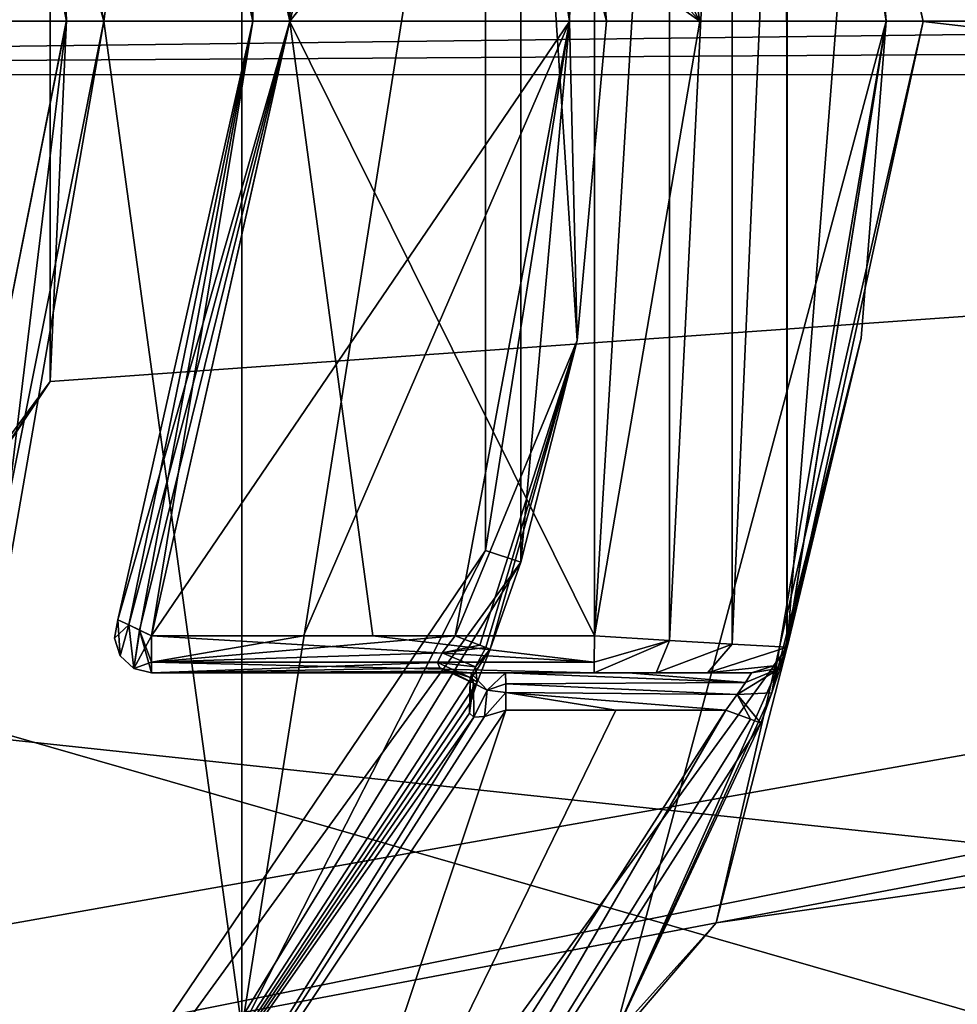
# Model space of a CAD drawing. Header units: millimetres. Extents: x -98 to 58, y -78 to 78.
# Tile 13 of 106: x -48.25 to -43.22, y -5.28 to 0.01. Entities that reach past the tile are written whole.
import ezdxf

# ---------------------------------------------------------------- set-up
doc = ezdxf.new("R2010")
doc.units = ezdxf.units.MM
doc.header["$LTSCALE"] = 52.148148
for name, color, linetype in [('373', 7, 'CONTINUOUS'), ('375', 7, 'CONTINUOUS'), ('377', 7, 'CONTINUOUS'), ('383', 7, 'CONTINUOUS'), ('384', 7, 'CONTINUOUS'), ('385', 7, 'CONTINUOUS'), ('386', 7, 'CONTINUOUS'), ('401', 7, 'CONTINUOUS'), ('408', 7, 'CONTINUOUS'), ('410', 7, 'CONTINUOUS'), ('412', 7, 'CONTINUOUS'), ('417', 7, 'CONTINUOUS'), ('424', 7, 'CONTINUOUS'), ('469', 7, 'CONTINUOUS'), ('487', 7, 'CONTINUOUS'), ('497', 7, 'CONTINUOUS'), ('502', 7, 'CONTINUOUS'), ('510', 7, 'CONTINUOUS'), ('513', 7, 'CONTINUOUS'), ('516', 7, 'CONTINUOUS'), ('521', 7, 'CONTINUOUS'), ('525', 7, 'CONTINUOUS'), ('526', 7, 'CONTINUOUS'), ('533', 7, 'CONTINUOUS'), ('539', 7, 'CONTINUOUS'), ('585', 7, 'CONTINUOUS'), ('591', 7, 'CONTINUOUS'), ('620', 7, 'CONTINUOUS'), ('638', 7, 'CONTINUOUS'), ('639', 7, 'CONTINUOUS'), ('729', 7, 'CONTINUOUS'), ('745', 7, 'CONTINUOUS'), ('754', 7, 'CONTINUOUS'), ('770', 7, 'CONTINUOUS'), ('808', 7, 'CONTINUOUS'), ('809', 7, 'CONTINUOUS')]:
    doc.layers.add(name, color=color, linetype=linetype)

msp = doc.modelspace()

# ---------------------------------------------------------------- linework, layer by layer
at = {"layer": '373', "linetype": 'CONTINUOUS'}
for points in [[(-48, 0.0054, 28.6663), (-48.4957, 2.4898, 28.6602), (-48.4948, 2.4874, 27.6), (-48, 0.0054, 28.6663)], [(-48, 0, 27.6), (-48, 0.0054, 28.6663), (-48.4948, 2.4874, 27.6), (-48, 0, 27.6)], [(-48.4948, -2.4874, 27.6), (-48.4927, -2.4823, 28.6603), (-48, 0, 27.6), (-48.4948, -2.4874, 27.6)], [(-48.4927, -2.4823, 28.6603), (-48, 0.0054, 28.6663), (-48, 0, 27.6), (-48.4927, -2.4823, 28.6603)]]:
    msp.add_3dface(points, dxfattribs=at)
at = {"layer": '375', "linetype": 'CONTINUOUS'}
for points in [[(-44.5106, 4.8365, 25.892), (-25.4004, 0.0094, 25.995), (-43.4016, -0.0023, 25.9052), (-44.5106, 4.8365, 25.892)], [(-25.4004, 0.0094, 25.995), (-25.3145, -2.0875, 25.9944), (-43.4016, -0.0023, 25.9052), (-25.4004, 0.0094, 25.995)], [(-43.4016, -0.0023, 25.9052), (-25.3145, -2.0875, 25.9944), (-44.513, -4.8414, 25.8919), (-43.4016, -0.0023, 25.9052)], [(-90.8905, -23.0337, 25.0381), (-25.3145, -2.0875, 25.9944), (-80.3031, -43.8128, 25.0381), (-90.8905, -23.0337, 25.0381)], [(-25.3145, -2.0875, 25.9944), (-90.8905, -23.0337, 25.0381), (-48.1467, -9.1012, 25.8485), (-25.3145, -2.0875, 25.9944)], [(-25.3145, -2.0875, 25.9944), (-25.0434, -4.2436, 25.9925), (-80.3031, -43.8128, 25.0381), (-25.3145, -2.0875, 25.9944)], [(-44.513, -4.8414, 25.8919), (-25.3145, -2.0875, 25.9944), (-48.1467, -9.1012, 25.8485), (-44.513, -4.8414, 25.8919)], [(-80.3031, -43.8128, 25.0381), (-25.0434, -4.2436, 25.9925), (-63.8128, -60.3031, 25.0381), (-80.3031, -43.8128, 25.0381)], [(-25.0434, -4.2436, 25.9925), (-24.461, -6.8442, 25.9884), (-63.8128, -60.3031, 25.0381), (-25.0434, -4.2436, 25.9925)]]:
    msp.add_3dface(points, dxfattribs=at)
at = {"layer": '377', "linetype": 'CONTINUOUS'}
for points in [[(-48.0873, -1.9345, 28.8629), (-20.9501, -0.0025, 28.9998), (-48.0871, 1.9338, 28.8629), (-48.0873, -1.9345, 28.8629)], [(-20.9501, -0.0025, 28.9998), (-20.9468, 0.3721, 28.9998), (-48.0871, 1.9338, 28.8629), (-20.9501, -0.0025, 28.9998)], [(-20.9467, -0.3773, 28.9998), (-20.9501, -0.0025, 28.9998), (-52.2314, -6.3039, 28.8135), (-20.9467, -0.3773, 28.9998)], [(-52.2314, -6.3039, 28.8135), (-20.9501, -0.0025, 28.9998), (-50.2723, -5.1964, 28.8369), (-52.2314, -6.3039, 28.8135)], [(-50.2723, -5.1964, 28.8369), (-20.9501, -0.0025, 28.9998), (-48.0873, -1.9345, 28.8629), (-50.2723, -5.1964, 28.8369)], [(-92.8062, -23.6562, 27.9864), (-81.9326, -44.9967, 27.9864), (-20.9467, -0.3773, 28.9998), (-92.8062, -23.6562, 27.9864)], [(-92.8062, -23.6562, 27.9864), (-20.9467, -0.3773, 28.9998), (-52.2314, -6.3039, 28.8135), (-92.8062, -23.6562, 27.9864)], [(-20.9467, -0.3773, 28.9998), (-81.9326, -44.9967, 27.9864), (-20.9358, -0.773, 28.9997), (-20.9467, -0.3773, 28.9998)], [(-81.9326, -44.9967, 27.9864), (-64.9967, -61.9326, 27.9864), (-20.9358, -0.773, 28.9997), (-81.9326, -44.9967, 27.9864)], [(-20.9358, -0.773, 28.9997), (-64.9967, -61.9326, 27.9864), (-20.9094, -1.3043, 28.9996), (-20.9358, -0.773, 28.9997)], [(-64.9967, -61.9326, 27.9864), (-43.6562, -72.8062, 27.9864), (-20.9094, -1.3043, 28.9996), (-64.9967, -61.9326, 27.9864)], [(-20.9094, -1.3043, 28.9996), (-43.6562, -72.8062, 27.9864), (-20.7502, -2.8873, 28.9985), (-20.9094, -1.3043, 28.9996)], [(-43.6562, -72.8062, 27.9864), (-20, -76.553, 27.9864), (-20.7502, -2.8873, 28.9985), (-43.6562, -72.8062, 27.9864)]]:
    msp.add_3dface(points, dxfattribs=at)
at = {"layer": '383', "linetype": 'CONTINUOUS'}
for points in [[(-46.3594, 4.7, 24.4), (-45.1, 0, 24.4), (-45.5601, 2.9048, 27.2), (-46.3594, 4.7, 24.4)], [(-45.1, 0, 24.4), (-45.2577, -1.7146, 24), (-45.5601, 2.9048, 27.2), (-45.1, 0, 24.4)], [(-45.5601, 2.9048, 27.2), (-45.2577, -1.7146, 24), (-45.5601, -2.9048, 27.2), (-45.5601, 2.9048, 27.2)], [(-45.1, 0, 24), (-45.2577, -1.7146, 24), (-45.1, 0, 24.4), (-45.1, 0, 24)], [(-45.2577, -1.7146, 24), (-45.7255, -3.3718, 24), (-45.5601, -2.9048, 27.2), (-45.2577, -1.7146, 24)], [(-45.5601, -2.9048, 27.2), (-47.8536, -6.6472, 24), (-48.9748, -7.6048, 27.2), (-45.5601, -2.9048, 27.2)], [(-45.7255, -3.3718, 24), (-47.8536, -6.6472, 24), (-45.5601, -2.9048, 27.2), (-45.7255, -3.3718, 24)]]:
    msp.add_3dface(points, dxfattribs=at)
at = {"layer": '384', "linetype": 'CONTINUOUS'}
for points in [[(-45.1, 0, 24), (-45.1, 0, 24.4), (-46.3594, 4.7, 24.4), (-45.1, 0, 24)], [(-45.1, 0, 24), (-46.3594, 4.7, 24.4), (-45.2578, 1.7149, 24), (-45.1, 0, 24)]]:
    msp.add_3dface(points, dxfattribs=at)
at = {"layer": '385', "linetype": 'CONTINUOUS'}
for points in [[(-43.6, 0, 24.4), (-45.0603, -5.45, 24.4), (-43.6, 0, 23.3), (-43.6, 0, 24.4)], [(-43.6, 0, 23.3), (-45.0603, -5.45, 24.4), (-44.2138, -3.606, 23.9665), (-43.6, 0, 23.3)], [(-43.7337, -1.7017, 23.3), (-43.6, 0, 23.3), (-44.2138, -3.606, 23.9665), (-43.7337, -1.7017, 23.3)], [(-44.1683, -3.4736, 23.8754), (-43.7337, -1.7017, 23.3), (-44.2138, -3.606, 23.9665), (-44.1683, -3.4736, 23.8754)], [(-44.1313, -3.3617, 23.6), (-43.7337, -1.7017, 23.3), (-44.1683, -3.4736, 23.8754), (-44.1313, -3.3617, 23.6)], [(-44.1313, -3.3617, 23.2995), (-43.7337, -1.7017, 23.3), (-44.1313, -3.3617, 23.4498), (-44.1313, -3.3617, 23.2995)], [(-44.1313, -3.3617, 23.4498), (-43.7337, -1.7017, 23.3), (-44.1313, -3.3617, 23.6), (-44.1313, -3.3617, 23.4498)], [(-44.2138, -3.606, 23.9665), (-45.0603, -5.45, 24.4), (-44.2724, -3.7692, 24), (-44.2138, -3.606, 23.9665)], [(-44.2724, -3.7692, 24), (-45.0603, -5.45, 24.4), (-46.7925, -7.7075, 24), (-44.2724, -3.7692, 24)]]:
    msp.add_3dface(points, dxfattribs=at)
at = {"layer": '386', "linetype": 'CONTINUOUS'}
for points in [[(-44.1332, -3.3673, 25.6987), (-44.1313, 3.3617, 23.6), (-44.1338, 3.3693, 25.6987), (-44.1332, -3.3673, 25.6987)], [(-43.6, 0, 24.4), (-44.1313, 3.3617, 23.2995), (-44.1332, -3.3673, 25.6987), (-43.6, 0, 24.4)], [(-44.1313, 3.3617, 23.4498), (-44.1313, 3.3617, 23.6), (-44.1332, -3.3673, 25.6987), (-44.1313, 3.3617, 23.4498)], [(-44.1313, 3.3617, 23.2995), (-44.1313, 3.3617, 23.4498), (-44.1332, -3.3673, 25.6987), (-44.1313, 3.3617, 23.2995)], [(-44.1313, 3.3617, 23.2995), (-43.6, 0, 24.4), (-43.7337, 1.7017, 23.3), (-44.1313, 3.3617, 23.2995)], [(-43.6, 0, 24.4), (-43.6, 0, 23.3), (-43.7337, 1.7017, 23.3), (-43.6, 0, 24.4)], [(-45.0603, -5.45, 24.4), (-43.6, 0, 24.4), (-44.1332, -3.3673, 25.6987), (-45.0603, -5.45, 24.4)], [(-48.0926, -8.8179, 25.6506), (-45.0603, -5.45, 24.4), (-44.1332, -3.3673, 25.6987), (-48.0926, -8.8179, 25.6506)]]:
    msp.add_3dface(points, dxfattribs=at)
at = {"layer": '401', "linetype": 'CONTINUOUS'}
for points in [[(-45.6417, -3.7, 23.8), (-46.934, -7.566, 23.8), (-47.7137, -6.7901, 23.8), (-45.6417, -3.7, 23.8)], [(-44.4601, -3.7, 23.8), (-46.934, -7.566, 23.8), (-45.0509, -3.7, 23.8), (-44.4601, -3.7, 23.8)], [(-45.0509, -3.7, 23.8), (-46.934, -7.566, 23.8), (-45.6417, -3.7, 23.8), (-45.0509, -3.7, 23.8)]]:
    msp.add_3dface(points, dxfattribs=at)
at = {"layer": '408', "linetype": 'CONTINUOUS'}
for points in [[(-47.543, -3.5, 22.5), (-45.1662, -3.5, 22.5), (-47.543, -3.5, 23.6), (-47.543, -3.5, 22.5)], [(-47.543, -3.5, 23.6), (-45.1662, -3.5, 22.5), (-46.5926, -3.5, 23.6), (-47.543, -3.5, 23.6)], [(-46.5926, -3.5, 23.6), (-45.1662, -3.5, 22.5), (-45.6423, -3.5, 23.6), (-46.5926, -3.5, 23.6)], [(-45.6423, -3.5, 23.6), (-45.1662, -3.5, 22.5), (-44.9819, -3.5, 23.6), (-45.6423, -3.5, 23.6)], [(-44.9819, -3.5, 23.6), (-45.1662, -3.5, 22.5), (-44.8347, -3.5, 22.5638), (-44.9819, -3.5, 23.6)], [(-44.3216, -3.5, 23.6), (-44.9819, -3.5, 23.6), (-44.3216, -3.5, 23.3), (-44.3216, -3.5, 23.6)], [(-44.3216, -3.5, 23.3), (-44.9819, -3.5, 23.6), (-44.5584, -3.5, 22.7437), (-44.3216, -3.5, 23.3)], [(-44.5584, -3.5, 22.7437), (-44.9819, -3.5, 23.6), (-44.8347, -3.5, 22.5638), (-44.5584, -3.5, 22.7437)]]:
    msp.add_3dface(points, dxfattribs=at)
at = {"layer": '410', "linetype": 'CONTINUOUS'}
for points in [[(-47.543, 3.3, 23.8), (-46.8, 0, 23.8), (-46.7273, 3.3, 23.8), (-47.543, 3.3, 23.8)], [(-46.7273, 3.3, 23.8), (-46.8, 0, 23.8), (-45.9115, 3.3, 23.8), (-46.7273, 3.3, 23.8)], [(-45.9115, 3.3, 23.8), (-46.8, 0, 23.8), (-45.4548, 1.6805, 23.8), (-45.9115, 3.3, 23.8)], [(-45.4548, 1.6805, 23.8), (-46.8, 0, 23.8), (-45.3, -0.0026, 23.8), (-45.4548, 1.6805, 23.8)], [(-46.8, 0, 23.8), (-47.543, -3.3, 23.8), (-45.3, -0.0026, 23.8), (-46.8, 0, 23.8)], [(-45.3, -0.0026, 23.8), (-47.543, -3.3, 23.8), (-46.7279, -3.3, 23.8), (-45.3, -0.0026, 23.8)], [(-45.9128, -3.3, 23.8), (-45.3, -0.0026, 23.8), (-46.7279, -3.3, 23.8), (-45.9128, -3.3, 23.8)]]:
    msp.add_3dface(points, dxfattribs=at)
at = {"layer": '412', "linetype": 'CONTINUOUS'}
for points in [[(-46.9881, 1.6915, 22.3), (-47.543, 3.3, 22.3), (-44.6, 0, 22.3), (-46.9881, 1.6915, 22.3)], [(-44.6, 0, 22.3), (-47.543, 3.3, 22.3), (-46.3544, 3.3, 22.3), (-44.6, 0, 22.3)], [(-45.1659, 3.3, 22.3), (-44.6, 0, 22.3), (-46.3544, 3.3, 22.3), (-45.1659, 3.3, 22.3)], [(-46.8, -0.0015, 22.3), (-46.9881, 1.6915, 22.3), (-44.6, 0, 22.3), (-46.8, -0.0015, 22.3)], [(-47.5433, -3.3, 22.3), (-46.8, -0.0015, 22.3), (-46.3546, -3.3, 22.3), (-47.5433, -3.3, 22.3)], [(-45.1659, -3.3, 22.3), (-46.8, -0.0015, 22.3), (-44.6, 0, 22.3), (-45.1659, -3.3, 22.3)], [(-46.3546, -3.3, 22.3), (-46.8, -0.0015, 22.3), (-45.1659, -3.3, 22.3), (-46.3546, -3.3, 22.3)]]:
    msp.add_3dface(points, dxfattribs=at)
at = {"layer": '417', "linetype": 'CONTINUOUS'}
for points in [[(-45.7504, 2.8434, 27.4), (-45.5601, 2.9048, 27.2), (-45.3, 0, 27.4), (-45.7504, 2.8434, 27.4)], [(-45.5601, 2.9048, 27.2), (-45.5601, -2.9048, 27.2), (-45.3, 0, 27.4), (-45.5601, 2.9048, 27.2)], [(-45.3, 0, 27.4), (-45.5601, -2.9048, 27.2), (-45.7504, -2.8434, 27.4), (-45.3, 0, 27.4)], [(-45.5601, -2.9048, 27.2), (-48.9748, -7.6048, 27.2), (-45.7504, -2.8434, 27.4), (-45.5601, -2.9048, 27.2)], [(-45.7504, -2.8434, 27.4), (-48.9748, -7.6048, 27.2), (-47.0576, -5.4084, 27.4), (-45.7504, -2.8434, 27.4)]]:
    msp.add_3dface(points, dxfattribs=at)
at = {"layer": '424', "linetype": 'CONTINUOUS'}
for points in [[(-47.8, 0, 27.4), (-48.4948, 2.4874, 27.6), (-48.3102, 2.5645, 27.4), (-47.8, 0, 27.4)], [(-48, 0, 27.6), (-48.4948, 2.4874, 27.6), (-47.8, 0, 27.4), (-48, 0, 27.6)], [(-48.4948, -2.4874, 27.6), (-48, 0, 27.6), (-48.3102, -2.5645, 27.4), (-48.4948, -2.4874, 27.6)], [(-48.3102, -2.5645, 27.4), (-48, 0, 27.6), (-47.8, 0, 27.4), (-48.3102, -2.5645, 27.4)]]:
    msp.add_3dface(points, dxfattribs=at)
at = {"layer": '469', "linetype": 'CONTINUOUS'}
for points in [[(-45.2578, 1.7149, 24), (-45.4548, 1.6805, 23.8), (-45.3, -0.0026, 23.8), (-45.2578, 1.7149, 24)], [(-45.1, 0, 24), (-45.2578, 1.7149, 24), (-45.3, -0.0026, 23.8), (-45.1, 0, 24)], [(-45.2577, -1.7146, 24), (-45.1, 0, 24), (-45.3, -0.0026, 23.8), (-45.2577, -1.7146, 24)], [(-45.2577, -1.7146, 24), (-45.3, -0.0026, 23.8), (-45.9128, -3.3, 23.8), (-45.2577, -1.7146, 24)], [(-45.2577, -1.7146, 24), (-45.9128, -3.3, 23.8), (-45.7802, -3.3507, 23.8586), (-45.2577, -1.7146, 24)], [(-45.7481, -3.3631, 23.9047), (-45.2577, -1.7146, 24), (-45.7802, -3.3507, 23.8586), (-45.7481, -3.3631, 23.9047)], [(-45.7255, -3.3718, 24), (-45.2577, -1.7146, 24), (-45.7481, -3.3631, 23.9047), (-45.7255, -3.3718, 24)]]:
    msp.add_3dface(points, dxfattribs=at)
at = {"layer": '487', "linetype": 'CONTINUOUS'}
for points in [[(-46.7925, -7.7075, 24), (-46.934, -7.566, 23.8), (-44.4601, -3.7, 23.8), (-46.7925, -7.7075, 24)], [(-46.7925, -7.7075, 24), (-44.4601, -3.7, 23.8), (-44.3274, -3.7489, 23.8586), (-46.7925, -7.7075, 24)], [(-44.2724, -3.7692, 24), (-46.7925, -7.7075, 24), (-44.3274, -3.7489, 23.8586), (-44.2724, -3.7692, 24)]]:
    msp.add_3dface(points, dxfattribs=at)
at = {"layer": '497', "linetype": 'CONTINUOUS'}
for points in [[(-45.6423, -3.5, 23.6), (-44.9819, -3.5, 23.6), (-44.3552, -3.5509, 23.7333), (-45.6423, -3.5, 23.6)], [(-45.6423, -3.5, 23.6), (-44.3552, -3.5509, 23.7333), (-45.6417, -3.5586, 23.7414), (-45.6423, -3.5, 23.6)], [(-44.9819, -3.5, 23.6), (-44.3216, -3.5, 23.6), (-44.3552, -3.5509, 23.7333), (-44.9819, -3.5, 23.6)], [(-44.3552, -3.5509, 23.7333), (-44.3993, -3.6153, 23.7812), (-45.6417, -3.5586, 23.7414), (-44.3552, -3.5509, 23.7333)], [(-45.6417, -3.5586, 23.7414), (-44.3993, -3.6153, 23.7812), (-45.6417, -3.6047, 23.7758), (-45.6417, -3.5586, 23.7414)], [(-44.4601, -3.7, 23.8), (-45.0509, -3.7, 23.8), (-45.6417, -3.6047, 23.7758), (-44.4601, -3.7, 23.8)], [(-44.3993, -3.6153, 23.7812), (-44.4601, -3.7, 23.8), (-45.6417, -3.6047, 23.7758), (-44.3993, -3.6153, 23.7812)], [(-45.0509, -3.7, 23.8), (-45.6417, -3.7, 23.8), (-45.6417, -3.6047, 23.7758), (-45.0509, -3.7, 23.8)]]:
    msp.add_3dface(points, dxfattribs=at)
at = {"layer": '502', "linetype": 'CONTINUOUS'}
for points in [[(-47.5433, -3.3, 22.3), (-46.3546, -3.3, 22.3), (-45.1662, -3.4414, 22.3586), (-47.5433, -3.3, 22.3)], [(-47.543, -3.4414, 22.3586), (-47.5433, -3.3, 22.3), (-45.1662, -3.4414, 22.3586), (-47.543, -3.4414, 22.3586)], [(-46.3546, -3.3, 22.3), (-45.1659, -3.3, 22.3), (-45.1662, -3.4414, 22.3586), (-46.3546, -3.3, 22.3)], [(-45.1662, -3.5, 22.5), (-47.543, -3.5, 22.5), (-47.543, -3.4414, 22.3586), (-45.1662, -3.5, 22.5)], [(-45.1662, -3.5, 22.5), (-47.543, -3.4414, 22.3586), (-45.1662, -3.4414, 22.3586), (-45.1662, -3.5, 22.5)]]:
    msp.add_3dface(points, dxfattribs=at)
at = {"layer": '510', "linetype": 'CONTINUOUS'}
for points in [[(-47, 0, 23.6), (-47.543, 3.3, 23.8), (-47.6069, 3.2697, 23.7871), (-47, 0, 23.6)], [(-46.8, 0, 23.8), (-47.543, 3.3, 23.8), (-47, 0, 23.6), (-46.8, 0, 23.8)], [(-47.7237, 3.2143, 23.6), (-47, 0, 23.6), (-47.6651, 3.2421, 23.7475), (-47.7237, 3.2143, 23.6)], [(-47.6651, 3.2421, 23.7475), (-47, 0, 23.6), (-47.6069, 3.2697, 23.7871), (-47.6651, 3.2421, 23.7475)], [(-47.6651, -3.2421, 23.7475), (-46.8, 0, 23.8), (-47.7237, -3.2143, 23.6), (-47.6651, -3.2421, 23.7475)], [(-47.7237, -3.2143, 23.6), (-46.8, 0, 23.8), (-47, 0, 23.6), (-47.7237, -3.2143, 23.6)], [(-47.6069, -3.2697, 23.7871), (-46.8, 0, 23.8), (-47.6651, -3.2421, 23.7475), (-47.6069, -3.2697, 23.7871)], [(-47.543, -3.3, 23.8), (-46.8, 0, 23.8), (-47.6069, -3.2697, 23.7871), (-47.543, -3.3, 23.8)]]:
    msp.add_3dface(points, dxfattribs=at)
at = {"layer": '513', "linetype": 'CONTINUOUS'}
for points in [[(-46.7279, -3.3, 23.8), (-47.543, -3.3, 23.8), (-47.543, -3.4414, 23.7414), (-46.7279, -3.3, 23.8)], [(-45.9128, -3.3, 23.8), (-46.7279, -3.3, 23.8), (-47.543, -3.4414, 23.7414), (-45.9128, -3.3, 23.8)], [(-45.9128, -3.3, 23.8), (-47.543, -3.4414, 23.7414), (-45.9825, -3.3921, 23.7775), (-45.9128, -3.3, 23.8)], [(-45.9825, -3.3921, 23.7775), (-47.543, -3.4414, 23.7414), (-46.0077, -3.4439, 23.7389), (-45.9825, -3.3921, 23.7775)], [(-47.543, -3.4414, 23.7414), (-47.543, -3.5, 23.6), (-46.0077, -3.4439, 23.7389), (-47.543, -3.4414, 23.7414)], [(-46.0077, -3.4439, 23.7389), (-47.543, -3.5, 23.6), (-45.9955, -3.4729, 23.7005), (-46.0077, -3.4439, 23.7389)], [(-45.9955, -3.4729, 23.7005), (-47.543, -3.5, 23.6), (-45.9408, -3.4913, 23.6583), (-45.9955, -3.4729, 23.7005)], [(-45.9408, -3.4913, 23.6583), (-47.543, -3.5, 23.6), (-45.8297, -3.499, 23.6199), (-45.9408, -3.4913, 23.6583)], [(-47.543, -3.5, 23.6), (-46.5926, -3.5, 23.6), (-45.8297, -3.499, 23.6199), (-47.543, -3.5, 23.6)], [(-46.5926, -3.5, 23.6), (-45.6423, -3.5, 23.6), (-45.8297, -3.499, 23.6199), (-46.5926, -3.5, 23.6)]]:
    msp.add_3dface(points, dxfattribs=at)
at = {"layer": '516', "linetype": 'CONTINUOUS'}
for points in [[(-47.8536, -6.6472, 24), (-45.7255, -3.3718, 24), (-45.7952, -3.5503, 23.9798), (-47.8536, -6.6472, 24)], [(-45.831, -3.6569, 23.9415), (-47.8536, -6.6472, 24), (-45.7952, -3.5503, 23.9798), (-45.831, -3.6569, 23.9415)], [(-45.8358, -3.7153, 23.8994), (-47.8536, -6.6472, 24), (-45.831, -3.6569, 23.9415), (-45.8358, -3.7153, 23.8994)], [(-45.6417, -3.7, 23.8), (-47.7137, -6.7901, 23.8), (-45.7552, -3.7335, 23.8222), (-45.6417, -3.7, 23.8)], [(-45.8134, -3.7379, 23.8605), (-47.8536, -6.6472, 24), (-45.8358, -3.7153, 23.8994), (-45.8134, -3.7379, 23.8605)], [(-47.7137, -6.7901, 23.8), (-47.8536, -6.6472, 24), (-45.8134, -3.7379, 23.8605), (-47.7137, -6.7901, 23.8)], [(-45.7552, -3.7335, 23.8222), (-47.7137, -6.7901, 23.8), (-45.8134, -3.7379, 23.8605), (-45.7552, -3.7335, 23.8222)]]:
    msp.add_3dface(points, dxfattribs=at)
at = {"layer": '521', "linetype": 'CONTINUOUS'}
for points in [[(-47.7237, 3.2143, 22.5), (-46.9881, 1.6915, 22.3), (-47, 0, 22.5), (-47.7237, 3.2143, 22.5)], [(-46.9881, 1.6915, 22.3), (-46.8, -0.0015, 22.3), (-47, 0, 22.5), (-46.9881, 1.6915, 22.3)], [(-47.7237, -3.2143, 22.5), (-47, 0, 22.5), (-47.6651, -3.2421, 22.3526), (-47.7237, -3.2143, 22.5)], [(-47.6651, -3.2421, 22.3526), (-47, 0, 22.5), (-47.6067, -3.2698, 22.3128), (-47.6651, -3.2421, 22.3526)], [(-47, 0, 22.5), (-47.5433, -3.3, 22.3), (-47.6067, -3.2698, 22.3128), (-47, 0, 22.5)], [(-46.8, -0.0015, 22.3), (-47.5433, -3.3, 22.3), (-47, 0, 22.5), (-46.8, -0.0015, 22.3)]]:
    msp.add_3dface(points, dxfattribs=at)
at = {"layer": '525', "linetype": 'CONTINUOUS'}
for points in [[(-47.7237, -3.2143, 23.6), (-47.7237, -3.2143, 22.5), (-47.7426, -3.313, 22.5), (-47.7237, -3.2143, 23.6)], [(-47.7237, -3.2143, 23.6), (-47.7426, -3.313, 22.5), (-47.7426, -3.313, 23.6), (-47.7237, -3.2143, 23.6)], [(-47.7426, -3.313, 22.5), (-47.7111, -3.4083, 22.5), (-47.7426, -3.313, 23.6), (-47.7426, -3.313, 22.5)], [(-47.7426, -3.313, 23.6), (-47.7111, -3.4083, 22.5), (-47.7111, -3.4083, 23.6), (-47.7426, -3.313, 23.6)], [(-47.7111, -3.4083, 22.5), (-47.6373, -3.4764, 22.5), (-47.7111, -3.4083, 23.6), (-47.7111, -3.4083, 22.5)], [(-47.7111, -3.4083, 23.6), (-47.6373, -3.4764, 22.5), (-47.6373, -3.4764, 23.6), (-47.7111, -3.4083, 23.6)], [(-47.543, -3.5, 22.5), (-47.543, -3.5, 23.6), (-47.6373, -3.4764, 23.6), (-47.543, -3.5, 22.5)], [(-47.6373, -3.4764, 22.5), (-47.543, -3.5, 22.5), (-47.6373, -3.4764, 23.6), (-47.6373, -3.4764, 22.5)]]:
    msp.add_3dface(points, dxfattribs=at)
at = {"layer": '526', "linetype": 'CONTINUOUS'}
for points in [[(-47.7237, -3.2143, 23.6), (-47.7426, -3.313, 23.6), (-47.7111, -3.4083, 23.6), (-47.7237, -3.2143, 23.6)], [(-47.6651, -3.2421, 23.7475), (-47.7237, -3.2143, 23.6), (-47.7111, -3.4083, 23.6), (-47.6651, -3.2421, 23.7475)], [(-47.6651, -3.2421, 23.7475), (-47.7111, -3.4083, 23.6), (-47.6373, -3.4764, 23.6), (-47.6651, -3.2421, 23.7475)], [(-47.6069, -3.2697, 23.7871), (-47.6651, -3.2421, 23.7475), (-47.6373, -3.4764, 23.6), (-47.6069, -3.2697, 23.7871)], [(-47.543, -3.5, 23.6), (-47.6069, -3.2697, 23.7871), (-47.6373, -3.4764, 23.6), (-47.543, -3.5, 23.6)], [(-47.6069, -3.2697, 23.7871), (-47.543, -3.5, 23.6), (-47.543, -3.4414, 23.7414), (-47.6069, -3.2697, 23.7871)], [(-47.543, -3.3, 23.8), (-47.6069, -3.2697, 23.7871), (-47.543, -3.4414, 23.7414), (-47.543, -3.3, 23.8)]]:
    msp.add_3dface(points, dxfattribs=at)
at = {"layer": '533', "linetype": 'CONTINUOUS'}
for points in [[(-44.5106, 4.8365, 25.892), (-43.4016, -0.0023, 25.9052), (-44.1338, 3.3693, 25.6987), (-44.5106, 4.8365, 25.892)], [(-43.4016, -0.0023, 25.9052), (-44.1332, -3.3673, 25.6987), (-44.1338, 3.3693, 25.6987), (-43.4016, -0.0023, 25.9052)], [(-43.4016, -0.0023, 25.9052), (-44.513, -4.8414, 25.8919), (-44.1332, -3.3673, 25.6987), (-43.4016, -0.0023, 25.9052)], [(-44.513, -4.8414, 25.8919), (-48.0926, -8.8179, 25.6506), (-44.1332, -3.3673, 25.6987), (-44.513, -4.8414, 25.8919)], [(-44.513, -4.8414, 25.8919), (-48.1467, -9.1012, 25.8485), (-48.0926, -8.8179, 25.6506), (-44.513, -4.8414, 25.8919)]]:
    msp.add_3dface(points, dxfattribs=at)
at = {"layer": '539', "linetype": 'CONTINUOUS'}
for points in [[(-47.7237, -3.2143, 22.5), (-47.6651, -3.2421, 22.3526), (-47.7426, -3.313, 22.5), (-47.7237, -3.2143, 22.5)], [(-47.6651, -3.2421, 22.3526), (-47.7111, -3.4083, 22.5), (-47.7426, -3.313, 22.5), (-47.6651, -3.2421, 22.3526)], [(-47.6651, -3.2421, 22.3526), (-47.6373, -3.4764, 22.5), (-47.7111, -3.4083, 22.5), (-47.6651, -3.2421, 22.3526)], [(-47.6651, -3.2421, 22.3526), (-47.6067, -3.2698, 22.3128), (-47.6373, -3.4764, 22.5), (-47.6651, -3.2421, 22.3526)], [(-47.6067, -3.2698, 22.3128), (-47.5433, -3.3, 22.3), (-47.6373, -3.4764, 22.5), (-47.6067, -3.2698, 22.3128)], [(-47.5433, -3.3, 22.3), (-47.543, -3.4414, 22.3586), (-47.6373, -3.4764, 22.5), (-47.5433, -3.3, 22.3)], [(-47.543, -3.4414, 22.3586), (-47.543, -3.5, 22.5), (-47.6373, -3.4764, 22.5), (-47.543, -3.4414, 22.3586)]]:
    msp.add_3dface(points, dxfattribs=at)
at = {"layer": '585', "linetype": 'CONTINUOUS'}
for points in [[(-45.1662, -3.4414, 22.3586), (-45.1659, -3.3, 22.3), (-44.7626, -3.3252, 22.379), (-45.1662, -3.4414, 22.3586)], [(-44.8347, -3.5, 22.5638), (-45.1662, -3.5, 22.5), (-44.7626, -3.3252, 22.379), (-44.8347, -3.5, 22.5638)], [(-45.1662, -3.5, 22.5), (-45.1662, -3.4414, 22.3586), (-44.7626, -3.3252, 22.379), (-45.1662, -3.5, 22.5)], [(-44.4265, -3.345, 22.6002), (-44.8347, -3.5, 22.5638), (-44.7626, -3.3252, 22.379), (-44.4265, -3.345, 22.6002)], [(-44.5584, -3.5, 22.7437), (-44.8347, -3.5, 22.5638), (-44.4265, -3.345, 22.6002), (-44.5584, -3.5, 22.7437)], [(-44.1313, -3.3617, 23.2995), (-44.5584, -3.5, 22.7437), (-44.4265, -3.345, 22.6002), (-44.1313, -3.3617, 23.2995)], [(-44.5584, -3.5, 22.7437), (-44.1313, -3.3617, 23.2995), (-44.204, -3.4618, 23.3), (-44.5584, -3.5, 22.7437)], [(-44.3216, -3.5, 23.3), (-44.5584, -3.5, 22.7437), (-44.204, -3.4618, 23.3), (-44.3216, -3.5, 23.3)]]:
    msp.add_3dface(points, dxfattribs=at)
at = {"layer": '591', "linetype": 'CONTINUOUS'}
for points in [[(-48.4957, 2.4898, 28.6602), (-48, 0.0054, 28.6663), (-48.0871, 1.9338, 28.8629), (-48.4957, 2.4898, 28.6602)], [(-48, 0.0054, 28.6663), (-48.0873, -1.9345, 28.8629), (-48.0871, 1.9338, 28.8629), (-48, 0.0054, 28.6663)], [(-48, 0.0054, 28.6663), (-48.4927, -2.4823, 28.6603), (-48.0873, -1.9345, 28.8629), (-48, 0.0054, 28.6663)], [(-49.9012, -4.5936, 28.643), (-50.2723, -5.1964, 28.8369), (-48.0873, -1.9345, 28.8629), (-49.9012, -4.5936, 28.643)], [(-48.4927, -2.4823, 28.6603), (-49.9012, -4.5936, 28.643), (-48.0873, -1.9345, 28.8629), (-48.4927, -2.4823, 28.6603)]]:
    msp.add_3dface(points, dxfattribs=at)
at = {"layer": '620', "linetype": 'CONTINUOUS'}
for points in [[(-45.7802, -3.3507, 23.8586), (-45.9128, -3.3, 23.8), (-45.9825, -3.3921, 23.7775), (-45.7802, -3.3507, 23.8586)], [(-45.7481, -3.3631, 23.9047), (-45.7802, -3.3507, 23.8586), (-45.9825, -3.3921, 23.7775), (-45.7481, -3.3631, 23.9047)], [(-45.7481, -3.3631, 23.9047), (-45.9825, -3.3921, 23.7775), (-45.804, -3.4674, 23.861), (-45.7481, -3.3631, 23.9047)], [(-45.7255, -3.3718, 24), (-45.7481, -3.3631, 23.9047), (-45.804, -3.4674, 23.861), (-45.7255, -3.3718, 24)], [(-45.7952, -3.5503, 23.9798), (-45.7255, -3.3718, 24), (-45.804, -3.4674, 23.861), (-45.7952, -3.5503, 23.9798)], [(-45.9825, -3.3921, 23.7775), (-46.0077, -3.4439, 23.7389), (-45.804, -3.4674, 23.861), (-45.9825, -3.3921, 23.7775)], [(-46.0077, -3.4439, 23.7389), (-45.9955, -3.4729, 23.7005), (-45.832, -3.5248, 23.8057), (-46.0077, -3.4439, 23.7389)], [(-46.0077, -3.4439, 23.7389), (-45.832, -3.5248, 23.8057), (-45.804, -3.4674, 23.861), (-46.0077, -3.4439, 23.7389)], [(-45.9955, -3.4729, 23.7005), (-45.9408, -3.4913, 23.6583), (-45.814, -3.5543, 23.803), (-45.9955, -3.4729, 23.7005)], [(-45.9955, -3.4729, 23.7005), (-45.814, -3.5543, 23.803), (-45.832, -3.5248, 23.8057), (-45.9955, -3.4729, 23.7005)], [(-45.832, -3.5248, 23.8057), (-45.7952, -3.5503, 23.9798), (-45.804, -3.4674, 23.861), (-45.832, -3.5248, 23.8057)], [(-45.9408, -3.4913, 23.6583), (-45.8297, -3.499, 23.6199), (-45.814, -3.5543, 23.803), (-45.9408, -3.4913, 23.6583)], [(-45.8358, -3.7153, 23.8994), (-45.831, -3.6569, 23.9415), (-45.832, -3.5248, 23.8057), (-45.8358, -3.7153, 23.8994)], [(-45.814, -3.5543, 23.803), (-45.8358, -3.7153, 23.8994), (-45.832, -3.5248, 23.8057), (-45.814, -3.5543, 23.803)], [(-45.831, -3.6569, 23.9415), (-45.7952, -3.5503, 23.9798), (-45.832, -3.5248, 23.8057), (-45.831, -3.6569, 23.9415)], [(-45.8297, -3.499, 23.6199), (-45.6423, -3.5, 23.6), (-45.7415, -3.592, 23.7862), (-45.8297, -3.499, 23.6199)], [(-45.8297, -3.499, 23.6199), (-45.7415, -3.592, 23.7862), (-45.814, -3.5543, 23.803), (-45.8297, -3.499, 23.6199)], [(-45.6423, -3.5, 23.6), (-45.6417, -3.5586, 23.7414), (-45.7415, -3.592, 23.7862), (-45.6423, -3.5, 23.6)], [(-45.8134, -3.7379, 23.8605), (-45.8358, -3.7153, 23.8994), (-45.814, -3.5543, 23.803), (-45.8134, -3.7379, 23.8605)], [(-45.7415, -3.592, 23.7862), (-45.8134, -3.7379, 23.8605), (-45.814, -3.5543, 23.803), (-45.7415, -3.592, 23.7862)], [(-45.7552, -3.7335, 23.8222), (-45.8134, -3.7379, 23.8605), (-45.7415, -3.592, 23.7862), (-45.7552, -3.7335, 23.8222)], [(-45.6417, -3.6047, 23.7758), (-45.7552, -3.7335, 23.8222), (-45.7415, -3.592, 23.7862), (-45.6417, -3.6047, 23.7758)], [(-45.6417, -3.5586, 23.7414), (-45.6417, -3.6047, 23.7758), (-45.7415, -3.592, 23.7862), (-45.6417, -3.5586, 23.7414)], [(-45.6417, -3.6047, 23.7758), (-45.6417, -3.7, 23.8), (-45.7552, -3.7335, 23.8222), (-45.6417, -3.6047, 23.7758)]]:
    msp.add_3dface(points, dxfattribs=at)
at = {"layer": '638', "linetype": 'CONTINUOUS'}
for points in [[(-44.1313, -3.3617, 23.6), (-44.1683, -3.4736, 23.8754), (-44.204, -3.4618, 23.6), (-44.1313, -3.3617, 23.6)], [(-44.1683, -3.4736, 23.8754), (-44.2138, -3.606, 23.9665), (-44.3993, -3.6153, 23.7812), (-44.1683, -3.4736, 23.8754)], [(-44.1683, -3.4736, 23.8754), (-44.3993, -3.6153, 23.7812), (-44.3552, -3.5509, 23.7333), (-44.1683, -3.4736, 23.8754)], [(-44.3216, -3.5, 23.6), (-44.1683, -3.4736, 23.8754), (-44.3552, -3.5509, 23.7333), (-44.3216, -3.5, 23.6)], [(-44.1683, -3.4736, 23.8754), (-44.3216, -3.5, 23.6), (-44.204, -3.4618, 23.6), (-44.1683, -3.4736, 23.8754)], [(-44.3274, -3.7489, 23.8586), (-44.4601, -3.7, 23.8), (-44.3993, -3.6153, 23.7812), (-44.3274, -3.7489, 23.8586)], [(-44.2138, -3.606, 23.9665), (-44.2724, -3.7692, 24), (-44.3993, -3.6153, 23.7812), (-44.2138, -3.606, 23.9665)], [(-44.2724, -3.7692, 24), (-44.3274, -3.7489, 23.8586), (-44.3993, -3.6153, 23.7812), (-44.2724, -3.7692, 24)]]:
    msp.add_3dface(points, dxfattribs=at)
at = {"layer": '639', "linetype": 'CONTINUOUS'}
for points in [[(-44.1313, -3.3617, 23.2995), (-44.1313, -3.3617, 23.4498), (-44.204, -3.4618, 23.6), (-44.1313, -3.3617, 23.2995)], [(-44.204, -3.4618, 23.3), (-44.1313, -3.3617, 23.2995), (-44.204, -3.4618, 23.6), (-44.204, -3.4618, 23.3)], [(-44.1313, -3.3617, 23.4498), (-44.1313, -3.3617, 23.6), (-44.204, -3.4618, 23.6), (-44.1313, -3.3617, 23.4498)], [(-44.3216, -3.5, 23.6), (-44.3216, -3.5, 23.3), (-44.204, -3.4618, 23.3), (-44.3216, -3.5, 23.6)], [(-44.3216, -3.5, 23.6), (-44.204, -3.4618, 23.3), (-44.204, -3.4618, 23.6), (-44.3216, -3.5, 23.6)]]:
    msp.add_3dface(points, dxfattribs=at)
at = {"layer": '729', "linetype": 'CONTINUOUS'}
for points in [[(-47.0576, 5.4084, 27.4), (-47.8, 0, 27.4), (-48.3102, 2.5645, 27.4), (-47.0576, 5.4084, 27.4)], [(-47.0576, 5.4084, 27.4), (-47.0576, -5.4084, 27.4), (-47.8, 0, 27.4), (-47.0576, 5.4084, 27.4)], [(-47.0576, 5.4084, 27.4), (-45.7504, 2.8434, 27.4), (-47.0576, -5.4084, 27.4), (-47.0576, 5.4084, 27.4)], [(-45.7504, 2.8434, 27.4), (-45.7504, -2.8434, 27.4), (-47.0576, -5.4084, 27.4), (-45.7504, 2.8434, 27.4)], [(-45.7504, 2.8434, 27.4), (-45.3, 0, 27.4), (-45.7504, -2.8434, 27.4), (-45.7504, 2.8434, 27.4)], [(-47.0576, -5.4084, 27.4), (-49.0936, -7.4438, 27.4), (-47.8, 0, 27.4), (-47.0576, -5.4084, 27.4)], [(-49.0936, -7.4438, 27.4), (-48.3102, -2.5645, 27.4), (-47.8, 0, 27.4), (-49.0936, -7.4438, 27.4)]]:
    msp.add_3dface(points, dxfattribs=at)
at = {"layer": '745', "linetype": 'CONTINUOUS'}
for points in [[(-47, 0, 23.6), (-47.7237, 3.2143, 23.6), (-47, 0, 22.5), (-47, 0, 23.6)], [(-47.7237, 3.2143, 23.6), (-47.7237, 3.2143, 22.5), (-47, 0, 22.5), (-47.7237, 3.2143, 23.6)], [(-47, 0, 23.6), (-47, 0, 22.5), (-47.7237, -3.2143, 22.5), (-47, 0, 23.6)], [(-47.7237, -3.2143, 23.6), (-47, 0, 23.6), (-47.7237, -3.2143, 22.5), (-47.7237, -3.2143, 23.6)]]:
    msp.add_3dface(points, dxfattribs=at)
at = {"layer": '754', "linetype": 'CONTINUOUS'}
for points in [[(-44.7626, 3.3252, 22.379), (-44.4265, 3.345, 22.6002), (-44.7626, -3.3252, 22.379), (-44.7626, 3.3252, 22.379)], [(-44.4265, 3.345, 22.6002), (-44.4265, -3.345, 22.6002), (-44.7626, -3.3252, 22.379), (-44.4265, 3.345, 22.6002)], [(-44.1313, 3.3617, 23.2995), (-44.1313, -3.3617, 23.2995), (-44.4265, -3.345, 22.6002), (-44.1313, 3.3617, 23.2995)], [(-44.4265, 3.345, 22.6002), (-44.1313, 3.3617, 23.2995), (-44.4265, -3.345, 22.6002), (-44.4265, 3.345, 22.6002)], [(-44.1313, -3.3617, 23.2995), (-44.1313, 3.3617, 23.2995), (-43.7337, 1.7017, 23.3), (-44.1313, -3.3617, 23.2995)], [(-45.1659, -3.3, 22.3), (-45.1659, 3.3, 22.3), (-44.7626, 3.3252, 22.379), (-45.1659, -3.3, 22.3)], [(-45.1659, -3.3, 22.3), (-44.7626, 3.3252, 22.379), (-44.7626, -3.3252, 22.379), (-45.1659, -3.3, 22.3)], [(-45.1659, -3.3, 22.3), (-44.6, 0, 22.3), (-45.1659, 3.3, 22.3), (-45.1659, -3.3, 22.3)], [(-43.6, 0, 23.3), (-44.1313, -3.3617, 23.2995), (-43.7337, 1.7017, 23.3), (-43.6, 0, 23.3)], [(-43.6, 0, 23.3), (-43.7337, -1.7017, 23.3), (-44.1313, -3.3617, 23.2995), (-43.6, 0, 23.3)]]:
    msp.add_3dface(points, dxfattribs=at)
at = {"layer": '770', "linetype": 'CONTINUOUS'}
for points in [[(-37.3236, 0, 91.3245), (-60.6357, -0.2876, 97.5709), (-60.5811, 0.2876, 97.5563), (-37.3236, 0, 91.3245)], [(-37.3234, 0.1439, 91.3244), (-37.3236, 0, 91.3245), (-60.5811, 0.2876, 97.5563), (-37.3234, 0.1439, 91.3244)], [(-37.3234, -0.1439, 91.3244), (-60.6357, -0.2876, 97.5709), (-37.3236, 0, 91.3245), (-37.3234, -0.1439, 91.3244)], [(-37.3226, -0.2879, 91.3242), (-60.6357, -0.2876, 97.5709), (-37.3234, -0.1439, 91.3244), (-37.3226, -0.2879, 91.3242)]]:
    msp.add_3dface(points, dxfattribs=at)
at = {"layer": '808', "linetype": 'CONTINUOUS'}
for points in [[(-84.6282, -0.2872, 103.9997), (-60.6357, -0.2876, 97.5709), (-36.3043, -7.2885, 91.4353), (-84.6282, -0.2872, 103.9997)], [(-84.6282, -0.2872, 103.9997), (-36.3043, -7.2885, 91.4353), (-83.908, -7.0694, 104.1974), (-84.6282, -0.2872, 103.9997)], [(-60.6357, -0.2876, 97.5709), (-37.3226, -0.2879, 91.3242), (-36.3043, -7.2885, 91.4353), (-60.6357, -0.2876, 97.5709)]]:
    msp.add_3dface(points, dxfattribs=at)
at = {"layer": '809', "linetype": 'CONTINUOUS'}
for points in [[(22.1294, 0, 80.5704), (19.1535, 11.0699, 81.1063), (-84.3706, -0.002, 109.107), (22.1294, 0, 80.5704)], [(-84.3706, -0.002, 109.107), (19.1535, 11.0699, 81.1063), (-83.6945, 6.8644, 108.5647), (-84.3706, -0.002, 109.107)], [(19.1523, -11.0719, 81.1065), (22.1294, 0, 80.5704), (-84.3706, -0.002, 109.107), (19.1523, -11.0719, 81.1065)], [(-65.4982, -13.8112, 102.959), (19.1523, -11.0719, 81.1065), (-84.3706, -0.002, 109.107), (-65.4982, -13.8112, 102.959)]]:
    msp.add_3dface(points, dxfattribs=at)

doc.saveas('drawing.dxf')
